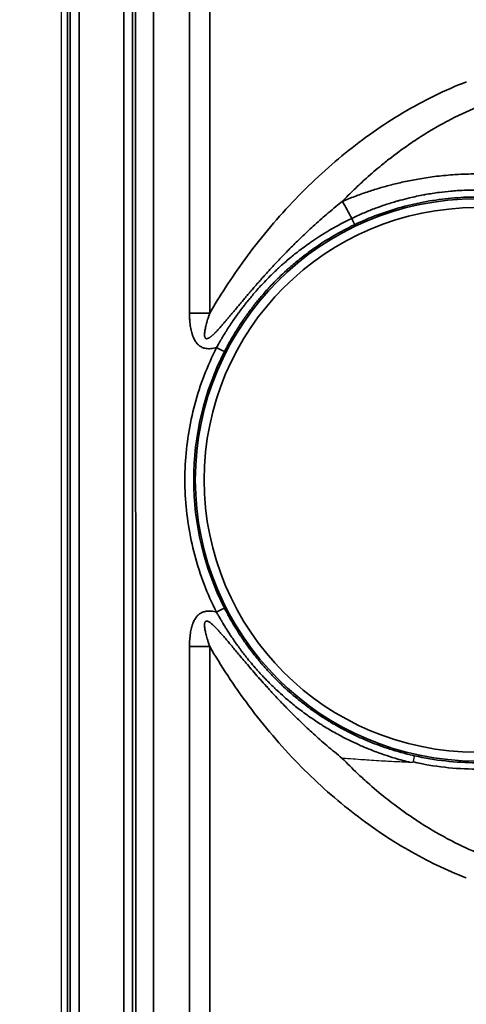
# Model space of a CAD drawing. Header units: millimetres. Extents: x -6858 to 6858, y -375 to 4365.
# Tile 81 of 97: x 1298 to 1323, y 3198 to 3254. Entities that reach past the tile are written whole.
import ezdxf

# ---------------------------------------------------------------- set-up
doc = ezdxf.new("R2010")
doc.units = ezdxf.units.MM
doc.header["$LTSCALE"] = 15
for name, color, linetype, lineweight in [('_Sichtbarkanten', 7, 'Continuous', 25), ('Bemaßung (ISO)', 7, 'Continuous', 25), ('Sichtbar schmal (ISO)', 7, 'Continuous', 35)]:
    doc.layers.add(name, color=color, linetype=linetype, lineweight=lineweight)
doc.styles.add('Notiztext (ISO)', font='verdana.ttf')
doc.dimstyles.new('wedi USA', dxfattribs={"dimscale": 15, "dimtxt": 2.5, "dimasz": 4, "dimexe": 2, "dimexo": 0.8, "dimgap": 0.3, "dimtad": 1, "dimdec": 1, "dimrnd": 1e-08, "dimtxsty": 'Notiztext (ISO)', "dimcen": 0.09, "dimclrd": 7, "dimclre": 7, "dimclrt": 256, "dimadec": 0, "dimazin": 2, "dimtfac": 0.6, "dimtmove": 0, "dimatfit": 3, "dimfxl": 1, "dimtolj": 1, "dimlwd": -1, "dimlwe": -1, "dimarcsym": 0})

# ---------------------------------------------------------------- blocks, each defined once
blk = doc.blocks.new('*D115')
at = {"layer": 'Bemaßung (ISO)', "color": 7, "transparency": 16777216}
for p, q in [((1293.862, 3273.062), (972.583, 3273.062)), ((1002.583, 2233.267), (1002.583, 3213.062)), ((1290.675, 2173.267), (972.583, 2173.267))]:
    blk.add_line(p, q, dxfattribs=at)
for points in [[(992.583, 3213.062), (1012.583, 3213.062), (1002.583, 3273.062)], [(992.583, 2233.267), (1012.583, 2233.267), (1002.583, 2173.267)]]:
    blk.add_solid(points, dxfattribs=at)
at = {"layer": 'Defpoints', "color": 0, "transparency": 16777216}
for p in [(1002.583, 3273.062), (1305.862, 3273.062), (1302.675, 2173.267)]:
    blk.add_point(p, dxfattribs=at)
at = {"layer": 'Bemaßung (ISO)', "transparency": 16777216, "insert": (949.023, 2506.74), "char_height": 37.5, "attachment_point": 1, "rotation": 90, "style": 'Notiztext (ISO)'}
blk.add_mtext('\\A1;1099,8 [43 1/4]"', dxfattribs=at)

msp = doc.modelspace()

# ---------------------------------------------------------------- linework, layer by layer
at = {"layer": '_Sichtbarkanten'}
msp.add_line((1300.353, 2177.071), (1300.353, 3270.471), dxfattribs=at)
for points, knots in [([(1320.067, 3211.804), (1319.74, 3211.815), (1319.42, 3211.829), (1319.109, 3211.845), (1318.965, 3211.852), (1318.824, 3211.86), (1318.685, 3211.867), (1318.312, 3211.888), (1317.954, 3211.911), (1317.605, 3211.934), (1317.54, 3211.939), (1317.475, 3211.943), (1317.41, 3211.947), (1317.01, 3211.975), (1316.621, 3212.003), (1316.245, 3212.031), (1316.234, 3212.032), (1316.224, 3212.033), (1316.213, 3212.034)], [0, 0, 0, 0, 0.228267, 0.228267, 0.228267, 0.333333, 0.333333, 0.333333, 0.614365, 0.614365, 0.614365, 0.666667, 0.666667, 0.666667, 0.990895, 0.990895, 0.990895, 1, 1, 1, 1]), ([(1320.226, 3211.828), (1320.234, 3211.868), (1320.243, 3211.906), (1320.25, 3211.941), (1320.258, 3211.976), (1320.264, 3212.009), (1320.27, 3212.038), (1320.276, 3212.066), (1320.281, 3212.091), (1320.285, 3212.112), (1320.289, 3212.132), (1320.292, 3212.148), (1320.294, 3212.159), (1320.296, 3212.17), (1320.296, 3212.176), (1320.296, 3212.177)], [0, 0, 0, 0, 0.2, 0.2, 0.2, 0.4, 0.4, 0.4, 0.6, 0.6, 0.6, 0.8, 0.8, 0.8, 0.9999999, 0.9999999, 0.9999999, 0.9999999]), ([(1320.226, 3211.828), (1320.225, 3211.828), (1320.225, 3211.827), (1320.224, 3211.825), (1320.224, 3211.824), (1320.222, 3211.822), (1320.221, 3211.821), (1320.215, 3211.816), (1320.209, 3211.814), (1320.188, 3211.808), (1320.167, 3211.805), (1320.122, 3211.803), (1320.093, 3211.803), (1320.067, 3211.804)], [0.00000125, 0.00000125, 0.00000125, 0.00000125, 0.00026935, 0.00026935, 0.00054979, 0.00054979, 0.00118081, 0.00118081, 0.00276078, 0.00276078, 0.00713925, 0.00713925, 0.01305826, 0.01305826, 0.01305826, 0.01305826])]:
    msp.add_open_spline(points, degree=3, knots=knots, dxfattribs=at)
at = {"layer": 'Sichtbar schmal (ISO)'}
for p, q in [((1300.679, 3271.246), (1300.679, 2176.295)), ((1300.845, 2176.461), (1300.845, 3271.08)), ((1301.345, 3271.08), (1301.345, 2176.461)), ((1303.862, 2176.479), (1303.862, 3271.062)), ((1304.362, 3271.062), (1304.362, 2176.479)), ((1307.581, 3271.393), (1307.581, 3237.191)), ((1308.722, 3271.394), (1308.722, 3237.191)), ((1304.578, 2811.271), (1304.536, 3270.888)), ((1305.536, 3270.893), (1305.578, 2811.272)), ((1307.581, 3047.591), (1307.581, 3218.353)), ((1308.722, 3047.591), (1308.722, 3218.353))]:
    msp.add_line(p, q, dxfattribs=at)
for radius in [15.889, 15.389]:
    msp.add_arc((1323.798, 3227.771), radius, 90, 270, dxfattribs=at)
for centre, major_axis, ratio, start_param, end_param in [((1317.762, 3240.627), (-4.777, 8.785), 0.002501, 4.931854, 5.046065), ((1316.693, 3242.647), (0.215, -0.451), 0.009237, 0.017454, 1.351508), ((1307.581, 3237.139), (10, 0), 0.005236, 1.456428, 1.570796), ((1323.799, 3227.772), (-15.981, 0), 0.999985, 5.812266, 6.753672), ((1309.111, 3235.25), (0.446, -0.227), 0.004667, 4.714764, 6.265732), ((1309.108, 3220.301), (0.446, 0.227), 0.00467, 4.71002, 6.265685), ((1307.581, 3218.301), (-10, 0), 0.005236, 4.598021, 4.712389), ((1323.798, 3227.771), (15.983, -0.22), 0.999892, 4.50528, 4.726179), ((1323.94, 3228.39), (-3.102, -16.688), 0.976652, 6.245494, 6.462178)]:
    msp.add_ellipse(centre, major_axis=major_axis, ratio=ratio, start_param=start_param, end_param=end_param, dxfattribs=at)
for points, knots in [([(1308.722, 3237.191), (1308.992, 3237.656), (1309.289, 3238.142), (1309.619, 3238.651), (1309.949, 3239.16), (1310.311, 3239.691), (1310.706, 3240.232), (1311.102, 3240.773), (1311.529, 3241.325), (1311.979, 3241.867), (1312.428, 3242.41), (1312.9, 3242.944), (1313.384, 3243.456), (1313.867, 3243.967), (1314.362, 3244.457), (1314.862, 3244.921), (1315.363, 3245.385), (1315.87, 3245.824), (1316.38, 3246.238), (1316.891, 3246.652), (1317.407, 3247.042), (1317.948, 3247.421), (1318.488, 3247.8), (1319.055, 3248.169), (1319.64, 3248.516), (1320.225, 3248.864), (1320.828, 3249.19), (1321.429, 3249.483), (1322.031, 3249.777), (1322.632, 3250.038), (1323.237, 3250.269)], [0.0000005, 0.0000005, 0.0000005, 0.0000005, 0.1, 0.1, 0.1, 0.2, 0.2, 0.2, 0.3, 0.3, 0.3, 0.4, 0.4, 0.4, 0.5, 0.5, 0.5, 0.6, 0.6, 0.6, 0.7, 0.7, 0.7, 0.8, 0.8, 0.8, 0.9, 0.9, 0.9, 1, 1, 1, 1]), ([(1316.218, 3243.515), (1316.439, 3243.744), (1316.662, 3243.968), (1316.889, 3244.187), (1317.114, 3244.405), (1317.342, 3244.617), (1317.571, 3244.822), (1317.855, 3245.077), (1318.141, 3245.322), (1318.434, 3245.562), (1318.614, 3245.709), (1318.797, 3245.854), (1318.983, 3245.998), (1319.35, 3246.28), (1319.731, 3246.557), (1320.124, 3246.824), (1320.255, 3246.913), (1320.387, 3247.001), (1320.52, 3247.087), (1320.986, 3247.39), (1321.466, 3247.676), (1321.948, 3247.939), (1322.016, 3247.977), (1322.085, 3248.014), (1322.154, 3248.05), (1322.704, 3248.343), (1323.255, 3248.603), (1323.808, 3248.833)], [0.0000024, 0.0000024, 0.0000024, 0.0000024, 0.1002402, 0.1002402, 0.1002402, 0.2, 0.2, 0.2, 0.3237647, 0.3237647, 0.3237647, 0.4, 0.4, 0.4, 0.5499591, 0.5499591, 0.5499591, 0.6, 0.6, 0.6, 0.7750231, 0.7750231, 0.7750231, 0.8, 0.8, 0.8, 1, 1, 1, 1]), ([(1316.218, 3243.515), (1316.448, 3243.611), (1316.68, 3243.703), (1316.913, 3243.79), (1316.916, 3243.791), (1316.92, 3243.793), (1316.923, 3243.794), (1317.149, 3243.879), (1317.377, 3243.96), (1317.605, 3244.036), (1317.608, 3244.038), (1317.612, 3244.039), (1317.615, 3244.04), (1317.841, 3244.116), (1318.068, 3244.187), (1318.295, 3244.255), (1318.304, 3244.257), (1318.313, 3244.26), (1318.321, 3244.263), (1318.548, 3244.329), (1318.774, 3244.392), (1319.006, 3244.452), (1319.017, 3244.455), (1319.027, 3244.457), (1319.037, 3244.46), (1319.273, 3244.52), (1319.516, 3244.577), (1319.769, 3244.632), (1319.776, 3244.633), (1319.783, 3244.635), (1319.79, 3244.637), (1320.051, 3244.692), (1320.323, 3244.745), (1320.612, 3244.794), (1320.901, 3244.843), (1321.207, 3244.888), (1321.535, 3244.928), (1321.544, 3244.929), (1321.553, 3244.93), (1321.563, 3244.931), (1321.882, 3244.969), (1322.222, 3245.001), (1322.59, 3245.025), (1322.601, 3245.025), (1322.613, 3245.026), (1322.625, 3245.027), (1322.993, 3245.05), (1323.389, 3245.064), (1323.808, 3245.064)], [0.0000001, 0.0000001, 0.0000001, 0.0000001, 0.1111111, 0.1111111, 0.1111111, 0.1127555, 0.1127555, 0.1127555, 0.2206206, 0.2206206, 0.2206206, 0.2222222, 0.2222222, 0.2222222, 0.3291692, 0.3291692, 0.3291692, 0.3333333, 0.3333333, 0.3333333, 0.4397962, 0.4397962, 0.4397962, 0.4444444, 0.4444444, 0.4444444, 0.5525161, 0.5525161, 0.5525161, 0.5555556, 0.5555556, 0.5555556, 0.6666667, 0.6666667, 0.6666667, 0.7777778, 0.7777778, 0.7777778, 0.7809017, 0.7809017, 0.7809017, 0.8888889, 0.8888889, 0.8888889, 0.8923812, 0.8923812, 0.8923812, 1, 1, 1, 1]), ([(1316.744, 3242.551), (1316.954, 3242.652), (1317.167, 3242.749), (1317.382, 3242.841), (1317.588, 3242.929), (1317.796, 3243.013), (1318.006, 3243.093), (1318.032, 3243.103), (1318.059, 3243.113), (1318.085, 3243.123), (1318.27, 3243.191), (1318.455, 3243.257), (1318.642, 3243.319), (1318.86, 3243.392), (1319.08, 3243.46), (1319.301, 3243.524), (1319.359, 3243.54), (1319.417, 3243.556), (1319.475, 3243.572), (1319.653, 3243.621), (1319.832, 3243.667), (1320.011, 3243.71), (1320.273, 3243.773), (1320.537, 3243.829), (1320.802, 3243.878), (1320.835, 3243.884), (1320.868, 3243.89), (1320.901, 3243.896), (1321.164, 3243.944), (1321.428, 3243.985), (1321.693, 3244.019), (1321.912, 3244.048), (1322.131, 3244.072), (1322.351, 3244.091), (1322.465, 3244.102), (1322.579, 3244.111), (1322.693, 3244.118), (1323.065, 3244.144), (1323.437, 3244.156), (1323.808, 3244.156)], [0.0000003, 0.0000003, 0.0000003, 0.0000003, 0.0962097, 0.0962097, 0.0962097, 0.1883892, 0.1883892, 0.1883892, 0.2, 0.2, 0.2, 0.2808149, 0.2808149, 0.2808149, 0.3753308, 0.3753308, 0.3753308, 0.4, 0.4, 0.4, 0.4757823, 0.4757823, 0.4757823, 0.5862612, 0.5862612, 0.5862612, 0.6, 0.6, 0.6, 0.7094969, 0.7094969, 0.7094969, 0.8, 0.8, 0.8, 0.8469903, 0.8469903, 0.8469903, 1, 1, 1, 1]), ([(1316.908, 3242.196), (1317.336, 3242.4), (1317.773, 3242.586), (1318.218, 3242.751), (1318.663, 3242.917), (1319.116, 3243.063), (1319.574, 3243.189), (1320.032, 3243.314), (1320.496, 3243.419), (1320.964, 3243.504), (1321.433, 3243.588), (1321.905, 3243.651), (1322.378, 3243.693), (1322.851, 3243.736), (1323.325, 3243.757), (1323.798, 3243.757)], [0, 0, 0, 0, 0.2, 0.2, 0.2, 0.4, 0.4, 0.4, 0.6, 0.6, 0.6, 0.8, 0.8, 0.8, 1, 1, 1, 1]), ([(1308.722, 3237.191), (1308.699, 3237.127), (1308.679, 3237.065), (1308.659, 3237.006), (1308.64, 3236.946), (1308.622, 3236.889), (1308.605, 3236.834), (1308.588, 3236.779), (1308.573, 3236.727), (1308.558, 3236.676), (1308.544, 3236.626), (1308.531, 3236.577), (1308.519, 3236.531), (1308.508, 3236.484), (1308.497, 3236.44), (1308.488, 3236.398), (1308.478, 3236.356), (1308.47, 3236.316), (1308.463, 3236.278), (1308.456, 3236.239), (1308.45, 3236.203), (1308.445, 3236.169), (1308.44, 3236.135), (1308.436, 3236.103), (1308.434, 3236.072), (1308.431, 3236.042), (1308.43, 3236.014), (1308.429, 3235.988), (1308.429, 3235.962), (1308.43, 3235.938), (1308.432, 3235.917), (1308.434, 3235.896), (1308.437, 3235.876), (1308.441, 3235.86), (1308.445, 3235.843), (1308.45, 3235.828), (1308.456, 3235.815), (1308.462, 3235.803), (1308.469, 3235.792), (1308.476, 3235.783), (1308.484, 3235.774), (1308.493, 3235.767), (1308.503, 3235.762), (1308.513, 3235.757), (1308.524, 3235.753), (1308.538, 3235.752), (1308.551, 3235.751), (1308.566, 3235.752), (1308.583, 3235.755), (1308.587, 3235.756), (1308.59, 3235.757), (1308.594, 3235.758), (1308.608, 3235.762), (1308.624, 3235.768), (1308.64, 3235.776), (1308.645, 3235.778), (1308.65, 3235.78), (1308.655, 3235.783), (1308.672, 3235.791), (1308.69, 3235.802), (1308.71, 3235.815), (1308.716, 3235.819), (1308.722, 3235.823), (1308.728, 3235.827), (1308.749, 3235.841), (1308.77, 3235.857), (1308.792, 3235.874), (1308.8, 3235.88), (1308.807, 3235.886), (1308.815, 3235.892), (1308.837, 3235.911), (1308.861, 3235.931), (1308.886, 3235.954), (1308.894, 3235.961), (1308.903, 3235.969), (1308.912, 3235.978), (1308.937, 3236.001), (1308.962, 3236.025), (1308.989, 3236.051), (1308.999, 3236.061), (1309.009, 3236.071), (1309.019, 3236.081), (1309.046, 3236.108), (1309.073, 3236.136), (1309.101, 3236.165), (1309.112, 3236.177), (1309.124, 3236.189), (1309.135, 3236.201), (1309.164, 3236.231), (1309.192, 3236.262), (1309.222, 3236.295), (1309.235, 3236.309), (1309.248, 3236.323), (1309.261, 3236.337), (1309.291, 3236.37), (1309.321, 3236.405), (1309.353, 3236.44), (1309.367, 3236.456), (1309.382, 3236.473), (1309.397, 3236.49), (1309.428, 3236.526), (1309.461, 3236.564), (1309.495, 3236.603), (1309.511, 3236.621), (1309.528, 3236.641), (1309.544, 3236.66), (1309.578, 3236.7), (1309.614, 3236.741), (1309.65, 3236.783), (1309.668, 3236.805), (1309.687, 3236.827), (1309.706, 3236.85), (1309.743, 3236.893), (1309.78, 3236.938), (1309.819, 3236.984), (1309.84, 3237.009), (1309.862, 3237.034), (1309.884, 3237.06), (1309.923, 3237.107), (1309.964, 3237.156), (1310.005, 3237.206), (1310.03, 3237.235), (1310.054, 3237.264), (1310.079, 3237.294), (1310.121, 3237.344), (1310.165, 3237.397), (1310.21, 3237.451), (1310.238, 3237.484), (1310.266, 3237.517), (1310.294, 3237.551), (1310.34, 3237.606), (1310.387, 3237.662), (1310.436, 3237.721), (1310.467, 3237.758), (1310.499, 3237.796), (1310.532, 3237.835), (1310.581, 3237.894), (1310.632, 3237.954), (1310.685, 3238.017), (1310.721, 3238.059), (1310.757, 3238.102), (1310.795, 3238.146), (1310.849, 3238.21), (1310.904, 3238.275), (1310.961, 3238.342), (1311.002, 3238.39), (1311.044, 3238.438), (1311.086, 3238.488), (1311.145, 3238.556), (1311.205, 3238.625), (1311.267, 3238.697), (1311.314, 3238.751), (1311.361, 3238.806), (1311.41, 3238.862), (1311.474, 3238.934), (1311.539, 3239.008), (1311.606, 3239.084), (1311.66, 3239.145), (1311.714, 3239.206), (1311.771, 3239.269), (1311.839, 3239.346), (1311.91, 3239.425), (1311.983, 3239.505), (1312.045, 3239.573), (1312.108, 3239.642), (1312.172, 3239.712), (1312.247, 3239.794), (1312.324, 3239.877), (1312.404, 3239.962), (1312.474, 3240.038), (1312.546, 3240.114), (1312.62, 3240.192), (1312.702, 3240.279), (1312.786, 3240.367), (1312.872, 3240.456), (1312.953, 3240.54), (1313.036, 3240.625), (1313.121, 3240.712), (1313.21, 3240.803), (1313.302, 3240.895), (1313.397, 3240.989), (1313.489, 3241.082), (1313.585, 3241.176), (1313.684, 3241.272), (1313.781, 3241.368), (1313.882, 3241.465), (1313.986, 3241.564), (1314.094, 3241.667), (1314.205, 3241.771), (1314.32, 3241.879), (1314.429, 3241.98), (1314.542, 3242.083), (1314.658, 3242.189), (1314.784, 3242.303), (1314.915, 3242.419), (1315.049, 3242.536), (1315.17, 3242.643), (1315.294, 3242.75), (1315.418, 3242.856), (1315.562, 3242.978), (1315.706, 3243.099), (1315.853, 3243.219), (1315.973, 3243.318), (1316.095, 3243.417), (1316.218, 3243.515)], [0.0000005, 0.0000005, 0.0000005, 0.0000005, 0.0238095, 0.0238095, 0.0238095, 0.047619, 0.047619, 0.047619, 0.0714286, 0.0714286, 0.0714286, 0.0952381, 0.0952381, 0.0952381, 0.1190476, 0.1190476, 0.1190476, 0.1428571, 0.1428571, 0.1428571, 0.1666667, 0.1666667, 0.1666667, 0.1904762, 0.1904762, 0.1904762, 0.2142857, 0.2142857, 0.2142857, 0.2380952, 0.2380952, 0.2380952, 0.2619048, 0.2619048, 0.2619048, 0.2857143, 0.2857143, 0.2857143, 0.3095238, 0.3095238, 0.3095238, 0.3333333, 0.3333333, 0.3333333, 0.3571429, 0.3571429, 0.3571429, 0.3809524, 0.3809524, 0.3809524, 0.3859949, 0.3859949, 0.3859949, 0.4047619, 0.4047619, 0.4047619, 0.4101118, 0.4101118, 0.4101118, 0.4285714, 0.4285714, 0.4285714, 0.4342241, 0.4342241, 0.4342241, 0.452381, 0.452381, 0.452381, 0.4583511, 0.4583511, 0.4583511, 0.4761905, 0.4761905, 0.4761905, 0.4824783, 0.4824783, 0.4824783, 0.5, 0.5, 0.5, 0.5066037, 0.5066037, 0.5066037, 0.5238095, 0.5238095, 0.5238095, 0.5307329, 0.5307329, 0.5307329, 0.547619, 0.547619, 0.547619, 0.5548564, 0.5548564, 0.5548564, 0.5714286, 0.5714286, 0.5714286, 0.5789785, 0.5789785, 0.5789785, 0.5952381, 0.5952381, 0.5952381, 0.6031018, 0.6031018, 0.6031018, 0.6190476, 0.6190476, 0.6190476, 0.627225, 0.627225, 0.627225, 0.6428571, 0.6428571, 0.6428571, 0.6513491, 0.6513491, 0.6513491, 0.6666667, 0.6666667, 0.6666667, 0.6754734, 0.6754734, 0.6754734, 0.6904762, 0.6904762, 0.6904762, 0.6995971, 0.6995971, 0.6995971, 0.7142857, 0.7142857, 0.7142857, 0.7237202, 0.7237202, 0.7237202, 0.7380952, 0.7380952, 0.7380952, 0.7478444, 0.7478444, 0.7478444, 0.7619048, 0.7619048, 0.7619048, 0.7719677, 0.7719677, 0.7719677, 0.7857143, 0.7857143, 0.7857143, 0.7960918, 0.7960918, 0.7960918, 0.8095238, 0.8095238, 0.8095238, 0.8202157, 0.8202157, 0.8202157, 0.8333333, 0.8333333, 0.8333333, 0.8443395, 0.8443395, 0.8443395, 0.8571429, 0.8571429, 0.8571429, 0.8684632, 0.8684632, 0.8684632, 0.8809524, 0.8809524, 0.8809524, 0.8925904, 0.8925904, 0.8925904, 0.9047619, 0.9047619, 0.9047619, 0.9167177, 0.9167177, 0.9167177, 0.9285714, 0.9285714, 0.9285714, 0.9408114, 0.9408114, 0.9408114, 0.952381, 0.952381, 0.952381, 0.9648683, 0.9648683, 0.9648683, 0.9761905, 0.9761905, 0.9761905, 0.9892617, 0.9892617, 0.9892617, 0.9999996, 0.9999996, 0.9999996, 0.9999996]), ([(1309.111, 3235.247), (1309.152, 3235.322), (1309.196, 3235.401), (1309.243, 3235.486), (1309.291, 3235.57), (1309.342, 3235.659), (1309.398, 3235.753), (1309.402, 3235.761), (1309.406, 3235.768), (1309.411, 3235.776), (1309.462, 3235.863), (1309.518, 3235.955), (1309.576, 3236.05), (1309.585, 3236.065), (1309.595, 3236.08), (1309.604, 3236.095), (1309.66, 3236.185), (1309.719, 3236.279), (1309.782, 3236.376), (1309.798, 3236.4), (1309.813, 3236.425), (1309.829, 3236.45), (1309.889, 3236.54), (1309.951, 3236.634), (1310.017, 3236.731), (1310.041, 3236.766), (1310.065, 3236.801), (1310.089, 3236.837), (1310.152, 3236.927), (1310.217, 3237.02), (1310.285, 3237.115), (1310.319, 3237.162), (1310.353, 3237.209), (1310.388, 3237.257), (1310.453, 3237.345), (1310.521, 3237.436), (1310.592, 3237.528), (1310.637, 3237.589), (1310.685, 3237.65), (1310.733, 3237.712), (1310.8, 3237.797), (1310.87, 3237.883), (1310.942, 3237.972), (1311.003, 3238.047), (1311.067, 3238.124), (1311.133, 3238.202), (1311.201, 3238.282), (1311.271, 3238.364), (1311.344, 3238.447), (1311.425, 3238.54), (1311.51, 3238.634), (1311.598, 3238.73), (1311.666, 3238.804), (1311.735, 3238.878), (1311.808, 3238.954), (1311.914, 3239.066), (1312.025, 3239.18), (1312.142, 3239.296), (1312.207, 3239.361), (1312.275, 3239.427), (1312.344, 3239.494), (1312.482, 3239.626), (1312.627, 3239.762), (1312.781, 3239.9), (1312.842, 3239.954), (1312.904, 3240.009), (1312.968, 3240.064), (1313.146, 3240.22), (1313.335, 3240.378), (1313.537, 3240.539), (1313.589, 3240.58), (1313.642, 3240.622), (1313.695, 3240.663), (1313.925, 3240.842), (1314.17, 3241.023), (1314.434, 3241.206), (1314.472, 3241.232), (1314.51, 3241.259), (1314.549, 3241.285), (1314.84, 3241.484), (1315.153, 3241.684), (1315.495, 3241.885), (1315.514, 3241.897), (1315.534, 3241.908), (1315.554, 3241.92), (1315.919, 3242.132), (1316.315, 3242.345), (1316.744, 3242.551)], [0, 0, 0, 0, 0.0625, 0.0625, 0.0625, 0.125, 0.125, 0.125, 0.1299738, 0.1299738, 0.1299738, 0.1875, 0.1875, 0.1875, 0.1964268, 0.1964268, 0.1964268, 0.25, 0.25, 0.25, 0.2633442, 0.2633442, 0.2633442, 0.3125, 0.3125, 0.3125, 0.3301841, 0.3301841, 0.3301841, 0.375, 0.375, 0.375, 0.3969875, 0.3969875, 0.3969875, 0.4375, 0.4375, 0.4375, 0.4638447, 0.4638447, 0.4638447, 0.5, 0.5, 0.5, 0.5307916, 0.5307916, 0.5307916, 0.5625, 0.5625, 0.5625, 0.5978322, 0.5978322, 0.5978322, 0.625, 0.625, 0.625, 0.6649885, 0.6649885, 0.6649885, 0.6875, 0.6875, 0.6875, 0.7322718, 0.7322718, 0.7322718, 0.75, 0.75, 0.75, 0.7997236, 0.7997236, 0.7997236, 0.8125, 0.8125, 0.8125, 0.8671438, 0.8671438, 0.8671438, 0.875, 0.875, 0.875, 0.9341005, 0.9341005, 0.9341005, 0.9375, 0.9375, 0.9375, 1, 1, 1, 1]), ([(1309.557, 3235.023), (1309.595, 3235.098), (1309.637, 3235.178), (1309.682, 3235.263), (1309.727, 3235.348), (1309.775, 3235.437), (1309.827, 3235.531), (1309.831, 3235.538), (1309.835, 3235.546), (1309.839, 3235.553), (1309.888, 3235.64), (1309.94, 3235.731), (1309.995, 3235.826), (1310.004, 3235.841), (1310.012, 3235.856), (1310.021, 3235.871), (1310.074, 3235.96), (1310.129, 3236.053), (1310.189, 3236.15), (1310.203, 3236.174), (1310.218, 3236.198), (1310.234, 3236.222), (1310.29, 3236.312), (1310.349, 3236.405), (1310.411, 3236.501), (1310.433, 3236.535), (1310.456, 3236.57), (1310.479, 3236.605), (1310.538, 3236.694), (1310.6, 3236.786), (1310.665, 3236.88), (1310.697, 3236.926), (1310.73, 3236.972), (1310.763, 3237.02), (1310.825, 3237.107), (1310.889, 3237.196), (1310.957, 3237.287), (1311, 3237.346), (1311.045, 3237.406), (1311.092, 3237.467), (1311.156, 3237.551), (1311.222, 3237.636), (1311.291, 3237.723), (1311.35, 3237.797), (1311.411, 3237.872), (1311.474, 3237.949), (1311.539, 3238.028), (1311.606, 3238.108), (1311.676, 3238.19), (1311.754, 3238.28), (1311.835, 3238.373), (1311.92, 3238.467), (1311.985, 3238.54), (1312.052, 3238.613), (1312.122, 3238.687), (1312.224, 3238.797), (1312.331, 3238.908), (1312.444, 3239.022), (1312.507, 3239.086), (1312.572, 3239.151), (1312.639, 3239.216), (1312.772, 3239.346), (1312.912, 3239.478), (1313.061, 3239.613), (1313.12, 3239.666), (1313.18, 3239.72), (1313.241, 3239.774), (1313.414, 3239.926), (1313.597, 3240.081), (1313.792, 3240.238), (1313.843, 3240.278), (1313.894, 3240.319), (1313.946, 3240.36), (1314.168, 3240.534), (1314.406, 3240.711), (1314.662, 3240.889), (1314.699, 3240.915), (1314.736, 3240.94), (1314.774, 3240.966), (1315.056, 3241.16), (1315.361, 3241.355), (1315.693, 3241.55), (1315.712, 3241.561), (1315.731, 3241.572), (1315.75, 3241.584), (1316.105, 3241.79), (1316.491, 3241.997), (1316.908, 3242.196)], [0, 0, 0, 0, 0.0625, 0.0625, 0.0625, 0.125, 0.125, 0.125, 0.1299737, 0.1299737, 0.1299737, 0.1875, 0.1875, 0.1875, 0.1964263, 0.1964263, 0.1964263, 0.25, 0.25, 0.25, 0.2633437, 0.2633437, 0.2633437, 0.3125, 0.3125, 0.3125, 0.3301836, 0.3301836, 0.3301836, 0.375, 0.375, 0.375, 0.396987, 0.396987, 0.396987, 0.4375, 0.4375, 0.4375, 0.4638443, 0.4638443, 0.4638443, 0.5, 0.5, 0.5, 0.5307911, 0.5307911, 0.5307911, 0.5625, 0.5625, 0.5625, 0.5978316, 0.5978316, 0.5978316, 0.625, 0.625, 0.625, 0.664988, 0.664988, 0.664988, 0.6875, 0.6875, 0.6875, 0.7322713, 0.7322713, 0.7322713, 0.75, 0.75, 0.75, 0.799723, 0.799723, 0.799723, 0.8125, 0.8125, 0.8125, 0.8671433, 0.8671433, 0.8671433, 0.875, 0.875, 0.875, 0.9340995, 0.9340995, 0.9340995, 0.9375, 0.9375, 0.9375, 1, 1, 1, 1]), ([(1307.581, 3237.191), (1307.581, 3237.117), (1307.583, 3236.972), (1307.594, 3236.77), (1307.612, 3236.581), (1307.636, 3236.405), (1307.666, 3236.241), (1307.703, 3236.089), (1307.747, 3235.949), (1307.796, 3235.821), (1307.853, 3235.703), (1307.915, 3235.598), (1307.983, 3235.506), (1308.054, 3235.428), (1308.129, 3235.363), (1308.208, 3235.308), (1308.295, 3235.262), (1308.395, 3235.224), (1308.511, 3235.196), (1308.642, 3235.183), (1308.787, 3235.186), (1308.944, 3235.207), (1309.055, 3235.232), (1309.111, 3235.247)], [0.0000001, 0.0000001, 0.0000001, 0.0000001, 0.047619, 0.0952381, 0.1428571, 0.1904762, 0.2380952, 0.2857143, 0.3333333, 0.3809524, 0.4285714, 0.4761905, 0.5238095, 0.5714286, 0.6190476, 0.6666667, 0.7142857, 0.7619048, 0.8095238, 0.8571429, 0.9047619, 0.952381, 1, 1, 1, 1]), ([(1309.108, 3220.298), (1308.847, 3220.812), (1308.381, 3221.861), (1307.848, 3223.504), (1307.49, 3225.193), (1307.31, 3226.91), (1307.31, 3228.636), (1307.491, 3230.353), (1307.85, 3232.041), (1308.383, 3233.684), (1308.85, 3234.733), (1309.111, 3235.247)], [0, 0, 0, 0, 0.1111111, 0.2222222, 0.3333333, 0.4444444, 0.5555556, 0.6666667, 0.7777778, 0.8888889, 1, 1, 1, 1]), ([(1307.581, 3218.353), (1307.581, 3218.424), (1307.583, 3218.562), (1307.593, 3218.754), (1307.609, 3218.935), (1307.63, 3219.104), (1307.658, 3219.261), (1307.691, 3219.407), (1307.73, 3219.543), (1307.774, 3219.668), (1307.824, 3219.784), (1307.88, 3219.889), (1307.941, 3219.983), (1308.006, 3220.065), (1308.074, 3220.135), (1308.147, 3220.195), (1308.225, 3220.246), (1308.312, 3220.29), (1308.412, 3220.325), (1308.527, 3220.35), (1308.656, 3220.362), (1308.798, 3220.357), (1308.949, 3220.336), (1309.054, 3220.313), (1309.108, 3220.298)], [0.0000001, 0.0000001, 0.0000001, 0.0000001, 0.0454545, 0.0909091, 0.1363636, 0.1818182, 0.2272727, 0.2727273, 0.3181818, 0.3636364, 0.4090909, 0.4545455, 0.5, 0.5454545, 0.5909091, 0.6363636, 0.6818182, 0.7272727, 0.7727273, 0.8181818, 0.8636364, 0.9090909, 0.9545455, 1, 1, 1, 1]), ([(1320.296, 3212.177), (1320.271, 3212.182), (1320.247, 3212.188), (1320.222, 3212.193), (1319.753, 3212.301), (1319.308, 3212.425), (1318.886, 3212.561), (1318.842, 3212.575), (1318.798, 3212.59), (1318.755, 3212.604), (1318.36, 3212.735), (1317.986, 3212.876), (1317.636, 3213.023), (1317.579, 3213.046), (1317.523, 3213.07), (1317.467, 3213.094), (1317.143, 3213.234), (1316.838, 3213.378), (1316.551, 3213.524), (1316.486, 3213.557), (1316.421, 3213.591), (1316.358, 3213.624), (1316.094, 3213.763), (1315.844, 3213.904), (1315.608, 3214.045), (1315.537, 3214.087), (1315.467, 3214.129), (1315.399, 3214.171), (1315.184, 3214.304), (1314.98, 3214.437), (1314.786, 3214.569), (1314.713, 3214.62), (1314.64, 3214.67), (1314.57, 3214.72), (1314.395, 3214.843), (1314.229, 3214.966), (1314.07, 3215.088), (1313.995, 3215.145), (1313.922, 3215.203), (1313.851, 3215.26), (1313.709, 3215.372), (1313.574, 3215.484), (1313.444, 3215.594), (1313.37, 3215.657), (1313.297, 3215.721), (1313.226, 3215.783), (1313.111, 3215.884), (1313.002, 3215.984), (1312.896, 3216.082), (1312.823, 3216.151), (1312.751, 3216.219), (1312.682, 3216.287), (1312.59, 3216.376), (1312.501, 3216.464), (1312.415, 3216.551), (1312.344, 3216.624), (1312.274, 3216.696), (1312.206, 3216.767), (1312.133, 3216.845), (1312.061, 3216.922), (1311.992, 3216.997), (1311.923, 3217.074), (1311.855, 3217.149), (1311.79, 3217.223), (1311.732, 3217.29), (1311.675, 3217.356), (1311.619, 3217.422), (1311.552, 3217.5), (1311.488, 3217.578), (1311.425, 3217.655), (1311.379, 3217.711), (1311.333, 3217.768), (1311.289, 3217.823), (1311.225, 3217.904), (1311.164, 3217.983), (1311.104, 3218.061), (1311.068, 3218.109), (1311.032, 3218.156), (1310.997, 3218.203), (1310.936, 3218.284), (1310.877, 3218.365), (1310.821, 3218.443), (1310.793, 3218.483), (1310.765, 3218.521), (1310.738, 3218.56), (1310.68, 3218.642), (1310.625, 3218.723), (1310.571, 3218.802), (1310.55, 3218.833), (1310.529, 3218.864), (1310.509, 3218.895), (1310.454, 3218.977), (1310.401, 3219.058), (1310.351, 3219.136), (1310.335, 3219.16), (1310.32, 3219.185), (1310.305, 3219.209), (1310.253, 3219.29), (1310.203, 3219.37), (1310.157, 3219.447), (1310.146, 3219.465), (1310.135, 3219.483), (1310.124, 3219.5), (1310.076, 3219.58), (1310.031, 3219.657), (1309.987, 3219.731), (1309.98, 3219.744), (1309.973, 3219.757), (1309.965, 3219.769), (1309.92, 3219.848), (1309.876, 3219.925), (1309.833, 3220.003), (1309.828, 3220.011), (1309.824, 3220.019), (1309.819, 3220.027), (1309.774, 3220.11), (1309.729, 3220.193), (1309.686, 3220.273), (1309.684, 3220.277), (1309.682, 3220.281), (1309.68, 3220.285), (1309.635, 3220.369), (1309.594, 3220.449), (1309.554, 3220.527)], [0, 0, 0, 0, 0.002362, 0.002362, 0.002362, 0.047619, 0.047619, 0.047619, 0.052331, 0.052331, 0.052331, 0.095238, 0.095238, 0.095238, 0.102207, 0.102207, 0.102207, 0.142857, 0.142857, 0.142857, 0.152085, 0.152085, 0.152085, 0.190476, 0.190476, 0.190476, 0.201961, 0.201961, 0.201961, 0.238095, 0.238095, 0.238095, 0.251837, 0.251837, 0.251837, 0.285714, 0.285714, 0.285714, 0.301713, 0.301713, 0.301713, 0.333333, 0.333333, 0.333333, 0.351588, 0.351588, 0.351588, 0.380952, 0.380952, 0.380952, 0.401464, 0.401464, 0.401464, 0.428571, 0.428571, 0.428571, 0.45134, 0.45134, 0.45134, 0.47619, 0.47619, 0.47619, 0.501217, 0.501217, 0.501217, 0.52381, 0.52381, 0.52381, 0.551093, 0.551093, 0.551093, 0.571429, 0.571429, 0.571429, 0.60097, 0.60097, 0.60097, 0.619048, 0.619048, 0.619048, 0.650846, 0.650846, 0.650846, 0.666667, 0.666667, 0.666667, 0.70073, 0.70073, 0.70073, 0.714286, 0.714286, 0.714286, 0.750596, 0.750596, 0.750596, 0.761905, 0.761905, 0.761905, 0.800513, 0.800513, 0.800513, 0.809524, 0.809524, 0.809524, 0.850304, 0.850304, 0.850304, 0.857143, 0.857143, 0.857143, 0.900234, 0.900234, 0.900234, 0.904762, 0.904762, 0.904762, 0.95014, 0.95014, 0.95014, 0.952381, 0.952381, 0.952381, 1, 1, 1, 1]), ([(1320.067, 3211.804), (1319.767, 3211.877), (1319.476, 3211.956), (1319.194, 3212.04), (1318.981, 3212.104), (1318.774, 3212.17), (1318.573, 3212.239), (1318.334, 3212.321), (1318.104, 3212.406), (1317.881, 3212.493), (1317.668, 3212.577), (1317.462, 3212.663), (1317.263, 3212.75), (1317.09, 3212.826), (1316.922, 3212.903), (1316.759, 3212.981), (1316.542, 3213.085), (1316.334, 3213.19), (1316.134, 3213.297), (1316.016, 3213.36), (1315.9, 3213.423), (1315.787, 3213.486), (1315.567, 3213.61), (1315.357, 3213.734), (1315.156, 3213.859), (1315.084, 3213.904), (1315.013, 3213.948), (1314.943, 3213.993), (1314.72, 3214.136), (1314.51, 3214.279), (1314.309, 3214.421), (1314.275, 3214.445), (1314.242, 3214.468), (1314.209, 3214.492), (1313.984, 3214.654), (1313.773, 3214.814), (1313.573, 3214.972), (1313.374, 3215.13), (1313.187, 3215.285), (1313.01, 3215.438), (1312.984, 3215.461), (1312.958, 3215.483), (1312.933, 3215.506), (1312.788, 3215.632), (1312.651, 3215.756), (1312.52, 3215.878), (1312.47, 3215.925), (1312.421, 3215.972), (1312.373, 3216.018), (1312.275, 3216.112), (1312.18, 3216.205), (1312.089, 3216.296), (1312.018, 3216.367), (1311.95, 3216.437), (1311.883, 3216.506), (1311.822, 3216.569), (1311.763, 3216.632), (1311.705, 3216.693), (1311.618, 3216.787), (1311.534, 3216.879), (1311.453, 3216.969), (1311.423, 3217.003), (1311.393, 3217.037), (1311.364, 3217.07), (1311.262, 3217.185), (1311.166, 3217.297), (1311.074, 3217.407), (1311.069, 3217.413), (1311.065, 3217.419), (1311.06, 3217.424), (1310.965, 3217.537), (1310.876, 3217.648), (1310.79, 3217.755), (1310.773, 3217.777), (1310.757, 3217.798), (1310.74, 3217.819), (1310.675, 3217.902), (1310.612, 3217.984), (1310.552, 3218.063), (1310.515, 3218.112), (1310.479, 3218.159), (1310.444, 3218.206), (1310.408, 3218.255), (1310.373, 3218.303), (1310.339, 3218.35), (1310.285, 3218.424), (1310.233, 3218.497), (1310.183, 3218.569), (1310.171, 3218.585), (1310.16, 3218.601), (1310.149, 3218.617), (1310.089, 3218.702), (1310.032, 3218.786), (1309.977, 3218.867), (1309.969, 3218.88), (1309.96, 3218.893), (1309.951, 3218.906), (1309.907, 3218.972), (1309.864, 3219.038), (1309.822, 3219.101), (1309.796, 3219.141), (1309.771, 3219.18), (1309.746, 3219.219), (1309.724, 3219.254), (1309.702, 3219.288), (1309.681, 3219.322), (1309.641, 3219.384), (1309.603, 3219.445), (1309.567, 3219.505), (1309.561, 3219.514), (1309.556, 3219.523), (1309.55, 3219.532), (1309.508, 3219.601), (1309.467, 3219.668), (1309.427, 3219.736), (1309.419, 3219.749), (1309.411, 3219.763), (1309.403, 3219.776), (1309.371, 3219.83), (1309.34, 3219.885), (1309.309, 3219.939), (1309.288, 3219.975), (1309.267, 3220.011), (1309.247, 3220.046), (1309.228, 3220.081), (1309.209, 3220.115), (1309.19, 3220.148), (1309.162, 3220.199), (1309.135, 3220.249), (1309.108, 3220.298)], [0.0000005, 0.0000005, 0.0000005, 0.0000005, 0.0284605, 0.0284605, 0.0284605, 0.05, 0.05, 0.05, 0.0755205, 0.0755205, 0.0755205, 0.1, 0.1, 0.1, 0.1214285, 0.1214285, 0.1214285, 0.15, 0.15, 0.15, 0.1669248, 0.1669248, 0.1669248, 0.2, 0.2, 0.2, 0.2119163, 0.2119163, 0.2119163, 0.25, 0.25, 0.25, 0.2564481, 0.2564481, 0.2564481, 0.3, 0.3, 0.3, 0.3435856, 0.3435856, 0.3435856, 0.35, 0.35, 0.35, 0.38615, 0.38615, 0.38615, 0.4, 0.4, 0.4, 0.4281855, 0.4281855, 0.4281855, 0.45, 0.45, 0.45, 0.4698634, 0.4698634, 0.4698634, 0.5, 0.5, 0.5, 0.511216, 0.511216, 0.511216, 0.55, 0.55, 0.55, 0.5520263, 0.5520263, 0.5520263, 0.5920357, 0.5920357, 0.5920357, 0.6, 0.6, 0.6, 0.6311495, 0.6311495, 0.6311495, 0.65, 0.65, 0.65, 0.6694008, 0.6694008, 0.6694008, 0.7, 0.7, 0.7, 0.7069657, 0.7069657, 0.7069657, 0.7440283, 0.7440283, 0.7440283, 0.75, 0.75, 0.75, 0.7806434, 0.7806434, 0.7806434, 0.8, 0.8, 0.8, 0.8175038, 0.8175038, 0.8175038, 0.85, 0.85, 0.85, 0.8549861, 0.8549861, 0.8549861, 0.892523, 0.892523, 0.892523, 0.9, 0.9, 0.9, 0.9298419, 0.9298419, 0.9298419, 0.95, 0.95, 0.95, 0.9697769, 0.9697769, 0.9697769, 1, 1, 1, 1]), ([(1308.722, 3218.353), (1308.7, 3218.417), (1308.679, 3218.478), (1308.66, 3218.537), (1308.64, 3218.596), (1308.622, 3218.652), (1308.606, 3218.707), (1308.589, 3218.761), (1308.574, 3218.813), (1308.56, 3218.863), (1308.545, 3218.914), (1308.532, 3218.962), (1308.521, 3219.008), (1308.509, 3219.053), (1308.498, 3219.097), (1308.489, 3219.139), (1308.48, 3219.181), (1308.471, 3219.221), (1308.464, 3219.258), (1308.457, 3219.296), (1308.451, 3219.332), (1308.446, 3219.366), (1308.441, 3219.4), (1308.437, 3219.432), (1308.435, 3219.462), (1308.432, 3219.492), (1308.43, 3219.521), (1308.43, 3219.547), (1308.429, 3219.573), (1308.43, 3219.597), (1308.431, 3219.618), (1308.433, 3219.64), (1308.436, 3219.659), (1308.439, 3219.677), (1308.443, 3219.694), (1308.448, 3219.709), (1308.453, 3219.722), (1308.459, 3219.736), (1308.465, 3219.747), (1308.473, 3219.756), (1308.481, 3219.766), (1308.489, 3219.773), (1308.499, 3219.779), (1308.509, 3219.785), (1308.52, 3219.789), (1308.533, 3219.791), (1308.546, 3219.793), (1308.561, 3219.793), (1308.578, 3219.789), (1308.595, 3219.786), (1308.614, 3219.78), (1308.635, 3219.771), (1308.656, 3219.761), (1308.679, 3219.749), (1308.705, 3219.732), (1308.73, 3219.716), (1308.757, 3219.697), (1308.787, 3219.674), (1308.816, 3219.651), (1308.847, 3219.625), (1308.879, 3219.596), (1308.912, 3219.567), (1308.946, 3219.535), (1308.981, 3219.5), (1309.017, 3219.465), (1309.054, 3219.428), (1309.092, 3219.388), (1309.13, 3219.348), (1309.17, 3219.306), (1309.211, 3219.261), (1309.253, 3219.216), (1309.295, 3219.168), (1309.34, 3219.118), (1309.385, 3219.068), (1309.431, 3219.015), (1309.48, 3218.959), (1309.528, 3218.903), (1309.579, 3218.844), (1309.632, 3218.781), (1309.685, 3218.719), (1309.741, 3218.653), (1309.799, 3218.584), (1309.857, 3218.515), (1309.918, 3218.442), (1309.982, 3218.366), (1310.046, 3218.29), (1310.113, 3218.209), (1310.183, 3218.125), (1310.254, 3218.041), (1310.328, 3217.953), (1310.405, 3217.86), (1310.483, 3217.767), (1310.565, 3217.67), (1310.651, 3217.567), (1310.738, 3217.465), (1310.828, 3217.358), (1310.924, 3217.246), (1311.02, 3217.133), (1311.121, 3217.016), (1311.227, 3216.893), (1311.333, 3216.77), (1311.445, 3216.642), (1311.562, 3216.509), (1311.565, 3216.507), (1311.567, 3216.504), (1311.569, 3216.502), (1311.685, 3216.371), (1311.806, 3216.235), (1311.933, 3216.095), (1311.935, 3216.092), (1311.938, 3216.089), (1311.941, 3216.086), (1312.068, 3215.945), (1312.202, 3215.799), (1312.344, 3215.646), (1312.347, 3215.643), (1312.35, 3215.64), (1312.353, 3215.637), (1312.494, 3215.484), (1312.644, 3215.326), (1312.803, 3215.16), (1312.806, 3215.157), (1312.81, 3215.153), (1312.813, 3215.15), (1312.972, 3214.984), (1313.14, 3214.812), (1313.32, 3214.632), (1313.324, 3214.628), (1313.328, 3214.624), (1313.332, 3214.62), (1313.512, 3214.44), (1313.702, 3214.252), (1313.906, 3214.057), (1313.911, 3214.052), (1313.916, 3214.048), (1313.92, 3214.043), (1314.125, 3213.848), (1314.342, 3213.644), (1314.574, 3213.433), (1314.579, 3213.428), (1314.585, 3213.423), (1314.59, 3213.418), (1314.823, 3213.206), (1315.07, 3212.987), (1315.336, 3212.759), (1315.343, 3212.754), (1315.349, 3212.748), (1315.356, 3212.742), (1315.623, 3212.514), (1315.909, 3212.277), (1316.213, 3212.034)], [0.0000006, 0.0000006, 0.0000006, 0.0000006, 0.0238095, 0.0238095, 0.0238095, 0.047619, 0.047619, 0.047619, 0.0714286, 0.0714286, 0.0714286, 0.0952381, 0.0952381, 0.0952381, 0.1190476, 0.1190476, 0.1190476, 0.1428571, 0.1428571, 0.1428571, 0.1666667, 0.1666667, 0.1666667, 0.1904762, 0.1904762, 0.1904762, 0.2142857, 0.2142857, 0.2142857, 0.2380952, 0.2380952, 0.2380952, 0.2619048, 0.2619048, 0.2619048, 0.2857143, 0.2857143, 0.2857143, 0.3095238, 0.3095238, 0.3095238, 0.3333333, 0.3333333, 0.3333333, 0.3571429, 0.3571429, 0.3571429, 0.3809524, 0.3809524, 0.3809524, 0.4047619, 0.4047619, 0.4047619, 0.4285714, 0.4285714, 0.4285714, 0.452381, 0.452381, 0.452381, 0.4761905, 0.4761905, 0.4761905, 0.5, 0.5, 0.5, 0.5238095, 0.5238095, 0.5238095, 0.547619, 0.547619, 0.547619, 0.5714286, 0.5714286, 0.5714286, 0.5952381, 0.5952381, 0.5952381, 0.6190476, 0.6190476, 0.6190476, 0.6428571, 0.6428571, 0.6428571, 0.6666667, 0.6666667, 0.6666667, 0.6904762, 0.6904762, 0.6904762, 0.7142857, 0.7142857, 0.7142857, 0.7380952, 0.7380952, 0.7380952, 0.7619048, 0.7619048, 0.7619048, 0.7857143, 0.7857143, 0.7857143, 0.8095238, 0.8095238, 0.8095238, 0.8099922, 0.8099922, 0.8099922, 0.8333333, 0.8333333, 0.8333333, 0.833816, 0.833816, 0.833816, 0.8571429, 0.8571429, 0.8571429, 0.8576395, 0.8576395, 0.8576395, 0.8809524, 0.8809524, 0.8809524, 0.8814627, 0.8814627, 0.8814627, 0.9047619, 0.9047619, 0.9047619, 0.905286, 0.905286, 0.905286, 0.9285714, 0.9285714, 0.9285714, 0.929109, 0.929109, 0.929109, 0.952381, 0.952381, 0.952381, 0.9529329, 0.9529329, 0.9529329, 0.9761905, 0.9761905, 0.9761905, 0.9767551, 0.9767551, 0.9767551, 1, 1, 1, 1]), ([(1323.218, 3205.28), (1322.657, 3205.495), (1322.102, 3205.735), (1321.555, 3205.998), (1321.007, 3206.261), (1320.468, 3206.545), (1319.929, 3206.857), (1319.389, 3207.168), (1318.849, 3207.506), (1318.314, 3207.868), (1317.78, 3208.231), (1317.25, 3208.618), (1316.73, 3209.026), (1316.209, 3209.434), (1315.699, 3209.864), (1315.197, 3210.316), (1314.695, 3210.768), (1314.202, 3211.242), (1313.715, 3211.742), (1313.228, 3212.243), (1312.747, 3212.77), (1312.28, 3213.317), (1311.813, 3213.865), (1311.36, 3214.434), (1310.933, 3215.005), (1310.506, 3215.576), (1310.106, 3216.149), (1309.738, 3216.709), (1309.37, 3217.27), (1309.034, 3217.817), (1308.722, 3218.353)], [0, 0, 0, 0, 0.1, 0.1, 0.1, 0.2, 0.2, 0.2, 0.3, 0.3, 0.3, 0.4, 0.4, 0.4, 0.5, 0.5, 0.5, 0.6, 0.6, 0.6, 0.7, 0.7, 0.7, 0.8, 0.8, 0.8, 0.9, 0.9, 0.9, 0.9999994, 0.9999994, 0.9999994, 0.9999994]), ([(1323.789, 3206.718), (1323.254, 3206.941), (1322.721, 3207.193), (1322.199, 3207.469), (1322.147, 3207.496), (1322.096, 3207.524), (1322.045, 3207.551), (1321.575, 3207.804), (1321.112, 3208.077), (1320.649, 3208.373), (1320.548, 3208.437), (1320.448, 3208.502), (1320.348, 3208.569), (1319.935, 3208.842), (1319.524, 3209.134), (1319.117, 3209.443), (1318.97, 3209.555), (1318.823, 3209.67), (1318.676, 3209.786), (1318.323, 3210.068), (1317.973, 3210.363), (1317.63, 3210.669), (1317.44, 3210.838), (1317.253, 3211.01), (1317.067, 3211.186), (1316.777, 3211.46), (1316.493, 3211.743), (1316.213, 3212.034)], [0, 0, 0, 0, 0.2, 0.2, 0.2, 0.2195918, 0.2195918, 0.2195918, 0.4, 0.4, 0.4, 0.4390213, 0.4390213, 0.4390213, 0.6, 0.6, 0.6, 0.6584906, 0.6584906, 0.6584906, 0.8, 0.8, 0.8, 0.87821, 0.87821, 0.87821, 1, 1, 1, 1])]:
    msp.add_open_spline(points, degree=3, knots=knots, dxfattribs=at)

# ---------------------------------------------------------------- dimensions: what is measured, and where the dimension line sits
at = {"layer": 'Bemaßung (ISO)', "color": 7}
dim = msp.add_linear_dim(base=(1002.583, 3273.062), p1=(1302.675, 2173.267), p2=(1305.862, 3273.062), angle=90, text='<>"', dimstyle='wedi USA', override={"dimgap": 0.3, "dimdec": 1, "dimtol": 0, "dimlim": 0, "dimtp": 0, "dimtm": 0, "dimtdec": 2, "dimtofl": 0, "dimatfit": 1}, dxfattribs=at)
dim.commit()
dim.dimension.update_dxf_attribs({"geometry": '*D115', "text_midpoint": (1002.583, 2723.165), "dimtype": 160})

doc.saveas('drawing.dxf')
